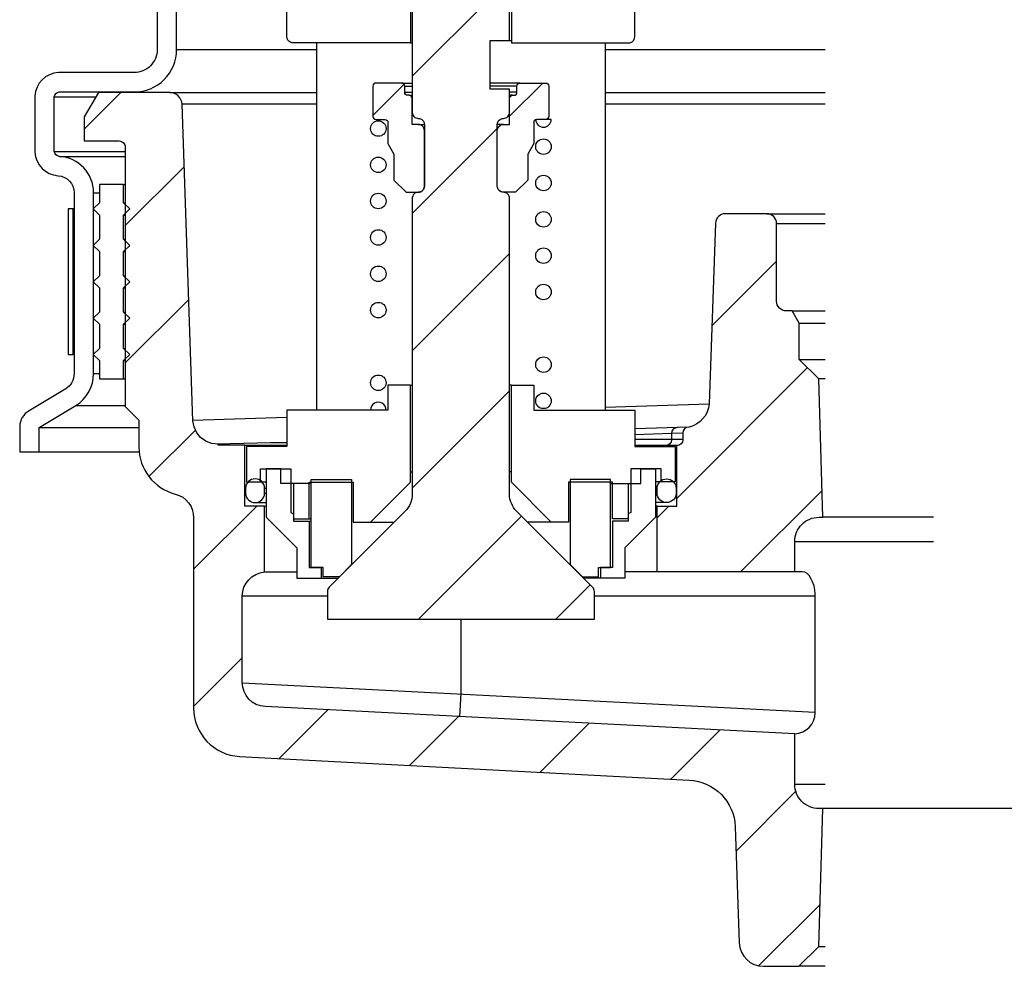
# Model space of a CAD drawing. Extents: x -169 to 2224, y 0 to 2796.
# Tile 93 of 256: x 197.98 to 203.05, y 1094.51 to 1099.39. Entities that reach past the tile are written whole.
import ezdxf

# ---------------------------------------------------------------- set-up
doc = ezdxf.new("R2010")
doc.units = 0
doc.header["$MEASUREMENT"] = 0
for name, color, linetype in [('MULTI-PORT-SPILL-BUCKET', 1, 'CONTINUOUS'), ('MULTI-PORT-SPILL-BUCKET-HATCH', 7, 'CONTINUOUS'), ('MULTI-PORT-SPILL-BUCKET-SHROUD', 1, 'CONTINUOUS')]:
    doc.layers.add(name, color=color, linetype=linetype)
pattern_1 = [(45, (-7633.7144, -92.05466), (-0.35355339, 0.35355339), [])]

msp = doc.modelspace()

# ---------------------------------------------------------------- hatches: boundary and pattern name
at = {"layer": 'MULTI-PORT-SPILL-BUCKET-HATCH', "linetype": 'Continuous'}
h = msp.add_hatch(dxfattribs=at)
h.set_pattern_fill('LINE', color=256, scale=4, angle=45, style=0)
h.set_pattern_definition(pattern_1)
edge = h.paths.add_edge_path()
edge.add_line((199.99798, 1099.95276), (199.99798, 1098.91052))
edge.add_arc((200.02923, 1098.91052), 0.03125, 180, 270.32523)
edge.add_arc((200.02958, 1098.84802), 0.03125, 0, 90.32523, ccw=False)
edge.add_line((200.06083, 1098.84802), (200.06083, 1098.52984))
edge.add_arc((200.02958, 1098.52984), 0.03125, 269.67477, 360, ccw=False)
edge.add_arc((200.02923, 1098.46734), 0.03125, 89.67477, 180)
edge.add_line((199.99798, 1098.46734), (199.99798, 1096.94492))
edge.add_arc((199.87298, 1096.94492), 0.125, -45.00003, 0, ccw=False)
edge.add_line((199.96137, 1096.85654), (199.57035, 1096.46552))
edge.add_arc((199.59245, 1096.44342), 0.03125, 134.99997, 180)
edge.add_line((199.5612, 1096.44342), (199.5612, 1096.29976))
edge.add_line((199.5612, 1096.29976), (200.93546, 1096.29976))
edge.add_line((200.93546, 1096.29976), (200.93546, 1096.44342))
edge.add_arc((200.90421, 1096.44342), 0.03125, 360, 405.00003)
edge.add_line((200.92631, 1096.46552), (200.53529, 1096.85654))
edge.add_arc((200.62368, 1096.94492), 0.125, 180, 225.00003, ccw=False)
edge.add_line((200.49868, 1096.94492), (200.49868, 1098.46734))
edge.add_arc((200.46743, 1098.46734), 0.03125, 0, 90.32523)
edge.add_arc((200.46708, 1098.52984), 0.03125, 180, 270.32523, ccw=False)
edge.add_line((200.43583, 1098.52984), (200.43583, 1098.84802))
edge.add_arc((200.46708, 1098.84802), 0.03125, 89.67477, 180, ccw=False)
edge.add_arc((200.46743, 1098.91052), 0.03125, 269.67477, 360)
edge.add_line((200.49868, 1098.91052), (200.49868, 1099.03019))
edge.add_line((200.49868, 1099.03019), (200.39854, 1099.03019))
edge.add_line((200.39854, 1099.03019), (200.39854, 1099.27947))
edge.add_line((200.39854, 1099.27947), (200.49868, 1099.27947))
edge.add_line((200.49868, 1099.27947), (200.49868, 1099.95276))
edge.add_arc((200.24833, 1099.95169), 0.25035, 0.24416, 179.75584)
h = msp.add_hatch(dxfattribs=at)
h.set_pattern_fill('LINE', color=256, scale=4, angle=45, style=0)
h.set_pattern_definition(pattern_1)
edge = h.paths.add_edge_path()
edge.add_line((200.02958, 1098.84802), (199.99798, 1098.84802))
edge.add_line((199.99798, 1098.84802), (199.99798, 1098.9826))
edge.add_arc((199.98235, 1098.9826), 0.01562, 0, 90)
edge.add_line((199.98235, 1098.99823), (199.97525, 1098.99823))
edge.add_arc((199.97525, 1099.01385), 0.01562, 180, 270, ccw=False)
edge.add_line((199.95963, 1099.01385), (199.95963, 1099.04546))
edge.add_arc((199.944, 1099.04546), 0.01562, 0, 90)
edge.add_line((199.944, 1099.06108), (199.81119, 1099.06108))
edge.add_arc((199.81119, 1099.04546), 0.01562, 90, 180)
edge.add_line((199.79557, 1099.04546), (199.79557, 1098.88921))
edge.add_arc((199.81119, 1098.88921), 0.01562, 180, 270)
edge.add_line((199.81119, 1098.87359), (199.85771, 1098.87359))
edge.add_arc((199.85771, 1098.85796), 0.01562, 0, 90, ccw=False)
edge.add_line((199.87334, 1098.85796), (199.87334, 1098.74894))
edge.add_line((199.87334, 1098.74894), (199.90423, 1098.69461))
edge.add_line((199.90423, 1098.69461), (199.90423, 1098.56145))
edge.add_line((199.90423, 1098.56145), (199.96708, 1098.49859))
edge.add_line((199.96708, 1098.49859), (200.02958, 1098.49859))
edge.add_arc((200.02958, 1098.52984), 0.03125, 270, 360)
edge.add_line((200.06083, 1098.52984), (200.06083, 1098.81677))
edge.add_arc((200.02958, 1098.81677), 0.03125, 0, 90)
h = msp.add_hatch(dxfattribs=at)
h.set_pattern_fill('LINE', color=256, scale=4, angle=45, style=0)
h.set_pattern_definition(pattern_1)
edge = h.paths.add_edge_path()
edge.add_line((200.46708, 1098.84802), (200.49868, 1098.84802))
edge.add_line((200.49868, 1098.84802), (200.49868, 1098.9826))
edge.add_arc((200.51431, 1098.9826), 0.01562, 90, 180, ccw=False)
edge.add_line((200.51431, 1098.99823), (200.52141, 1098.99823))
edge.add_arc((200.52141, 1099.01385), 0.01562, 270, 360)
edge.add_line((200.53703, 1099.01385), (200.53703, 1099.04546))
edge.add_arc((200.55266, 1099.04546), 0.01562, 90, 180, ccw=False)
edge.add_line((200.55266, 1099.06108), (200.68547, 1099.06108))
edge.add_arc((200.68547, 1099.04546), 0.01562, 0, 90, ccw=False)
edge.add_line((200.70109, 1099.04546), (200.70109, 1098.88921))
edge.add_arc((200.68547, 1098.88921), 0.01562, -90, 0, ccw=False)
edge.add_line((200.68547, 1098.87359), (200.63895, 1098.87359))
edge.add_arc((200.63895, 1098.85796), 0.01562, 90, 180)
edge.add_line((200.62332, 1098.85796), (200.62332, 1098.74894))
edge.add_line((200.62332, 1098.74894), (200.59243, 1098.69461))
edge.add_line((200.59243, 1098.69461), (200.59243, 1098.56145))
edge.add_line((200.59243, 1098.56145), (200.52957, 1098.49859))
edge.add_line((200.52957, 1098.49859), (200.46708, 1098.49859))
edge.add_arc((200.46708, 1098.52984), 0.03125, 180, 270, ccw=False)
edge.add_line((200.43583, 1098.52984), (200.43583, 1098.81677))
edge.add_arc((200.46708, 1098.81677), 0.03125, 90, 180, ccw=False)
h = msp.add_hatch(dxfattribs=at)
h.set_pattern_fill('LINE', color=256, scale=4, angle=45, style=0)
h.set_pattern_definition(pattern_1)
edge = h.paths.add_edge_path()
edge.add_arc((202.09176, 1095.45029), 0.125, 180, 270, ccw=False)
edge.add_line((201.96676, 1095.45029), (201.96676, 1095.70952))
edge.add_line((201.96676, 1095.70952), (199.2419, 1095.85018))
edge.add_arc((199.24835, 1095.97502), 0.125, 180, 267.04498, ccw=False)
edge.add_line((199.12335, 1095.97502), (199.12335, 1096.41872))
edge.add_arc((199.24835, 1096.41872), 0.125, 94.52539, 180, ccw=False)
edge.add_line((199.23849, 1096.54333), (199.2384, 1096.8825))
edge.add_line((199.2384, 1096.8825), (199.1372, 1096.8825))
edge.add_line((199.1372, 1096.8825), (199.1372, 1097.1957))
edge.add_line((199.1372, 1097.1957), (198.9987, 1097.1957))
edge.add_line((198.9987, 1097.1957), (198.9987, 1097.20103))
edge.add_line((198.9987, 1097.20103), (198.9987, 1097.20209))
edge.add_line((198.9987, 1097.20209), (198.96568, 1097.20529))
edge.add_line((198.96568, 1097.20529), (198.93585, 1097.21701))
edge.add_line((198.93585, 1097.21701), (198.90922, 1097.23512))
edge.add_line((198.90922, 1097.23512), (198.88898, 1097.26069))
edge.add_line((198.88898, 1097.26069), (198.87513, 1097.29051))
edge.add_line((198.87513, 1097.29051), (198.8698, 1097.32247))
edge.add_line((198.8698, 1097.32247), (198.81336, 1098.95174))
edge.add_arc((198.75069, 1098.94936), 0.06272, 2.17343, 90.18947)
edge.add_line((198.75048, 1099.01208), (198.38295, 1099.01208))
edge.add_line((198.38295, 1099.01208), (198.31051, 1098.88743))
edge.add_line((198.31051, 1098.88743), (198.31051, 1098.76279))
edge.add_line((198.31051, 1098.76279), (198.49019, 1098.76279))
edge.add_arc((198.48984, 1098.73119), 0.03161, -0.64312, 89.35688, ccw=False)
edge.add_line((198.52144, 1098.73083), (198.52144, 1097.39492))
edge.add_line((198.52144, 1097.39492), (198.59175, 1097.3246))
edge.add_line((198.59175, 1097.3246), (198.59175, 1097.18611))
edge.add_arc((198.84104, 1097.18611), 0.24929, 180, 255.43815)
edge.add_arc((198.74833, 1096.82383), 0.12467, -0.45794, 76.06169, ccw=False)
edge.add_line((198.873, 1096.82284), (198.873, 1095.84315))
edge.add_arc((199.123, 1095.84315), 0.25, 180, 266.99551)
edge.add_line((199.10989, 1095.59349), (201.42368, 1095.47205))
edge.add_arc((201.41057, 1095.22239), 0.25, 1.99999, 86.99551, ccw=False)
edge.add_line((201.66042, 1095.23112), (201.68129, 1094.63342))
edge.add_arc((201.80622, 1094.63779), 0.125, 182, 270)
edge.add_line((201.80622, 1094.51279), (201.98705, 1094.51279))
edge.add_line((201.98705, 1094.51279), (202.08991, 1094.61565))
edge.add_line((202.08991, 1094.61565), (202.11201, 1095.32529))
h = msp.add_hatch(dxfattribs=at)
h.set_pattern_fill('LINE', color=256, scale=4, angle=45, style=0)
h.set_pattern_definition(pattern_1)
h.paths.add_polyline_path([(202.08981, 1097.53819), (201.99021, 1097.63779), (201.99021, 1097.82529), (201.95412, 1097.88779), (201.92301, 1097.88779, -0.4142352), (201.87301, 1097.93779), (201.87301, 1098.33779, 0.4142352), (201.823, 1098.38779), (201.60879, 1098.38779, 0.4040555), (201.55882, 1098.33954), (201.52676, 1097.42163, -0.3783096), (201.40993, 1097.28696, 0.3026228), (201.39071, 1097.25812), (201.39071, 1097.22589, -0.4142136), (201.35946, 1097.19464), (201.35946, 1096.8825), (201.25826, 1096.8825), (201.25817, 1096.54333), (201.96676, 1096.54372), (201.96676, 1096.70029, -0.4142136), (202.09176, 1096.82529), (202.11201, 1096.82529)])

# ---------------------------------------------------------------- linework, layer by layer
at = {"layer": 'MULTI-PORT-SPILL-BUCKET', "color": 1, "linetype": 'Continuous'}
for p, q in [((199.5058, 1099.26776), (199.5058, 1097.37681)), ((200.99086, 1099.26776), (200.99086, 1097.37681))]:
    msp.add_line(p, q, dxfattribs=at)
at = {"layer": 'MULTI-PORT-SPILL-BUCKET', "color": 7, "linetype": 'Continuous'}
for p, q in [((199.98839, 1099.26776), (199.99798, 1099.26776)), ((200.49868, 1099.27947), (200.50827, 1099.27947)), ((199.944, 1099.06108), (199.99798, 1099.06108)), ((199.95963, 1099.04546), (199.99798, 1099.04546)), ((200.55266, 1099.06108), (200.39854, 1099.06108)), ((200.53703, 1099.04546), (200.39854, 1099.04546)), ((198.75015, 1099.01279), (199.5058, 1099.01279)), ((199.95963, 1099.01385), (199.99798, 1099.01385)), ((199.98235, 1098.99823), (199.99798, 1098.99823)), ((200.53703, 1099.01385), (200.49868, 1099.01385)), ((200.51431, 1098.99823), (200.49868, 1098.99823)), ((200.99086, 1099.01279), (202.12301, 1099.01217)), ((199.5058, 1098.95247), (198.81261, 1098.95247)), ((202.12301, 1098.95247), (200.99086, 1098.95247)), ((200.02958, 1098.84802), (200.06083, 1098.84802)), ((200.46708, 1098.84802), (200.43583, 1098.84802)), ((198.513, 1098.53779), (198.52151, 1098.53779)), ((198.513, 1098.38154), (198.52151, 1098.38154)), ((201.823, 1098.38779), (202.12301, 1098.38779)), ((201.87301, 1098.33779), (202.12301, 1098.33779)), ((198.513, 1098.19404), (198.52151, 1098.19404)), ((198.513, 1098.00654), (198.52151, 1098.00654)), ((201.95412, 1097.88779), (202.12301, 1097.88779)), ((198.513, 1097.81904), (198.52151, 1097.81904)), ((201.99021, 1097.82529), (202.12301, 1097.82529)), ((198.513, 1097.63154), (198.52151, 1097.63154)), ((201.99021, 1097.63779), (202.12301, 1097.63779)), ((198.513, 1097.53779), (198.52151, 1097.53779)), ((199.98839, 1097.50464), (199.99798, 1097.50464)), ((200.50827, 1097.50464), (200.49868, 1097.50464)), ((202.12301, 1097.53819), (202.08981, 1097.53819)), ((200.99086, 1097.39265), (201.52632, 1097.4095)), ((198.86968, 1097.32587), (199.35346, 1097.3411)), ((201.42094, 1097.28936), (201.1432, 1097.28025)), ((199.1372, 1097.1957), (199.35346, 1097.1957)), ((199.98839, 1097.05934), (199.99798, 1097.05934)), ((200.50827, 1097.05934), (200.49868, 1097.05934)), ((199.2171, 1097.00714), (199.24692, 1097.00714)), ((201.27956, 1097.00714), (201.24973, 1097.00714)), ((199.2384, 1096.97411), (199.24692, 1096.97411)), ((199.2384, 1096.94961), (199.24692, 1096.94961)), ((201.25826, 1096.97411), (201.24973, 1096.97411)), ((201.25826, 1096.94961), (201.24973, 1096.94961)), ((199.1894, 1096.90061), (199.24692, 1096.90061)), ((201.30726, 1096.90061), (201.24973, 1096.90061)), ((199.46745, 1096.81645), (199.4781, 1096.81645)), ((199.46745, 1096.80473), (199.4781, 1096.80473)), ((199.78278, 1096.7994), (199.90423, 1096.7994)), ((200.71388, 1096.7994), (200.59243, 1096.7994)), ((202.67998, 1096.82529), (202.11201, 1096.82529)), ((201.96676, 1096.70029), (202.67998, 1096.70029)), ((199.23849, 1096.54333), (199.40459, 1096.54333)), ((201.25817, 1096.54333), (201.09207, 1096.54333)), ((199.5612, 1096.41908), (199.12335, 1096.41908)), ((199.5612, 1096.41908), (199.12335, 1096.41908)), ((202.07238, 1096.41908), (200.93546, 1096.41908)), ((202.07238, 1095.81903), (199.1234, 1095.97125)), ((201.96676, 1095.45029), (202.12301, 1095.45029)), ((202.11201, 1095.32529), (202.09176, 1095.32529)), ((206.384, 1095.32529), (202.11201, 1095.32529)), ((202.08991, 1094.61565), (202.12301, 1094.61565)), ((202.12301, 1094.51279), (201.98705, 1094.51279))]:
    msp.add_line(p, q, dxfattribs=at)
at = {"layer": 'MULTI-PORT-SPILL-BUCKET', "linetype": 'Continuous'}
for p, q in [((200.71346, 1098.87359), (200.68547, 1098.87359)), ((199.2384, 1096.8825), (199.24692, 1096.8825)), ((201.25826, 1096.8825), (201.24973, 1096.8825))]:
    msp.add_line(p, q, dxfattribs=at)
at = {"layer": 'MULTI-PORT-SPILL-BUCKET', "color": 1, "linetype": 'Continuous'}
for points in [[(199.73804, 1100.95523), (199.98839, 1100.95523), (199.98839, 1099.26776), (199.38471, 1099.26776, -0.4142136), (199.35346, 1099.29901), (199.35346, 1099.44108, -0.3984842), (199.38302, 1099.47228), (199.73804, 1099.49147)], [(200.75862, 1100.95523), (200.50827, 1100.95523), (200.50827, 1099.26776), (201.11195, 1099.26776, 0.4142136), (201.1432, 1099.29901), (201.1432, 1099.44108, 0.3984842), (201.11364, 1099.47228), (200.75862, 1099.49147)]]:
    msp.add_lwpolyline(points, format="xyb", close=True, dxfattribs=at)
at = {"layer": 'MULTI-PORT-SPILL-BUCKET', "linetype": 'Continuous'}
for points in [[(199.99798, 1099.95276), (199.99798, 1098.91052, 0.4158771), (200.02941, 1098.87927, -0.4158771), (200.06083, 1098.84802), (200.06083, 1098.52984, -0.4158771), (200.02941, 1098.49859, 0.4158771), (199.99798, 1098.46734), (199.99798, 1096.94492, -0.1989125), (199.96137, 1096.85654), (199.57035, 1096.46552, 0.1989125), (199.5612, 1096.44342), (199.5612, 1096.29976), (200.93546, 1096.29976), (200.93546, 1096.44342, 0.1989125), (200.92631, 1096.46552), (200.53529, 1096.85654, -0.1989125), (200.49868, 1096.94492), (200.49868, 1098.46734, 0.4158771), (200.46725, 1098.49859, -0.4158771), (200.43583, 1098.52984), (200.43583, 1098.84802, -0.4158771), (200.46725, 1098.87927, 0.4158771), (200.49868, 1098.91052), (200.49868, 1099.03019), (200.39854, 1099.03019), (200.39854, 1099.27947), (200.49868, 1099.27947), (200.49868, 1099.95276, 0.9957477)], [(202.09176, 1095.32529, -0.4142136), (201.96676, 1095.45029), (201.96676, 1095.70952), (199.2419, 1095.85018, -0.399187), (199.12335, 1095.97502), (199.12335, 1096.41872, -0.3912647), (199.23849, 1096.54333), (199.2384, 1096.8825), (199.1372, 1096.8825), (199.1372, 1097.1957), (198.9987, 1097.1957), (198.9987, 1097.20103), (198.9987, 1097.20209), (198.96568, 1097.20529), (198.93585, 1097.21701), (198.90922, 1097.23512), (198.88898, 1097.26069), (198.87513, 1097.29051), (198.8698, 1097.32247), (198.81336, 1098.95174, 0.4041076), (198.75048, 1099.01208), (198.38295, 1099.01208), (198.31051, 1098.88743), (198.31051, 1098.76279), (198.49019, 1098.76279, -0.4142136), (198.52144, 1098.73083), (198.52144, 1097.39492), (198.59175, 1097.3246), (198.59175, 1097.18611, 0.3415877), (198.77836, 1096.94483, -0.3468657), (198.873, 1096.82284), (198.873, 1095.84315, 0.3989369), (199.10989, 1095.59349), (201.42368, 1095.47205, -0.3888562), (201.66042, 1095.23112), (201.68129, 1094.63342, 0.4040262), (201.80622, 1094.51279), (201.98705, 1094.51279), (202.08991, 1094.61565), (202.11201, 1095.32529)], [(201.96676, 1096.54372), (201.96676, 1096.70029, -0.4142136), (202.09176, 1096.82529), (202.11201, 1096.82529), (202.08981, 1097.53819), (201.99021, 1097.63779), (201.99021, 1097.82529), (201.95412, 1097.88779), (201.92301, 1097.88779, -0.4142352), (201.87301, 1097.93779), (201.87301, 1098.33779, 0.4142352), (201.823, 1098.38779), (201.60879, 1098.38779, 0.4040555), (201.55882, 1098.33954), (201.52636, 1097.40989, -0.3254985), (201.42326, 1097.28943), (201.42094, 1097.28936, 0.4046463), (201.39071, 1097.25812), (201.39071, 1097.22589, -0.4142136), (201.35946, 1097.19464), (201.1432, 1097.19464)], [(201.96676, 1095.70952, 0.397007), (202.07238, 1095.81903), (202.07238, 1096.41908), (202.07238, 1096.4308), (202.07025, 1096.4521), (202.06599, 1096.47235), (202.05853, 1096.49259), (202.05001, 1096.50963), (202.04042, 1096.52455), (202.02977, 1096.5352), (202.01805, 1096.54159), (202.00633, 1096.54372), (201.96676, 1096.54372), (201.25817, 1096.54333), (201.25826, 1096.8825), (201.35946, 1096.8825), (201.35946, 1097.19464)]]:
    msp.add_lwpolyline(points, format="xyb", dxfattribs=at)
at = {"layer": 'MULTI-PORT-SPILL-BUCKET', "color": 2}
for points in [[(200.02958, 1098.84802), (199.99798, 1098.84802), (199.99798, 1098.9826, 0.4142136), (199.98235, 1098.99823), (199.97525, 1098.99823, -0.4142136), (199.95963, 1099.01385), (199.95963, 1099.04546, 0.4142136), (199.944, 1099.06108), (199.81119, 1099.06108, 0.4142136), (199.79557, 1099.04546), (199.79557, 1098.88921, 0.4142136), (199.81119, 1098.87359), (199.85771, 1098.87359, -0.4142136), (199.87334, 1098.85796), (199.87334, 1098.74894), (199.90423, 1098.69461), (199.90423, 1098.56145), (199.96708, 1098.49859), (200.02958, 1098.49859, 0.4142136), (200.06083, 1098.52984), (200.06083, 1098.81677, 0.4142136)], [(200.46708, 1098.84802), (200.49868, 1098.84802), (200.49868, 1098.9826, -0.4142136), (200.51431, 1098.99823), (200.52141, 1098.99823, 0.4142136), (200.53703, 1099.01385), (200.53703, 1099.04546, -0.4142136), (200.55266, 1099.06108), (200.68547, 1099.06108, -0.4142136), (200.70109, 1099.04546), (200.70109, 1098.88921, -0.4142136), (200.68547, 1098.87359), (200.63895, 1098.87359, 0.4142136), (200.62332, 1098.85796), (200.62332, 1098.74894), (200.59243, 1098.69461), (200.59243, 1098.56145), (200.52957, 1098.49859), (200.46708, 1098.49859, -0.4142136), (200.43583, 1098.52984), (200.43583, 1098.81677, -0.4142136)]]:
    msp.add_lwpolyline(points, format="xyb", close=True, dxfattribs=at)
at = {"layer": 'MULTI-PORT-SPILL-BUCKET', "color": 2, "linetype": 'Continuous'}
for points in [[(198.513, 1097.81904), (198.54425, 1097.85029), (198.513, 1097.88154), (198.513, 1098.00654), (198.54425, 1098.03779), (198.513, 1098.06904), (198.513, 1098.19404), (198.54425, 1098.22529), (198.513, 1098.25654), (198.513, 1098.38154), (198.54425, 1098.41279), (198.513, 1098.44404), (198.513, 1098.53779), (198.388, 1098.53779), (198.388, 1098.44404), (198.35675, 1098.41279), (198.388, 1098.38154), (198.388, 1098.25654), (198.35675, 1098.22529), (198.388, 1098.19404), (198.388, 1098.06904), (198.35675, 1098.03779), (198.388, 1098.00654), (198.388, 1097.88154), (198.35675, 1097.85029), (198.388, 1097.81904), (198.388, 1097.69404), (198.35675, 1097.66279), (198.388, 1097.63154), (198.388, 1097.53779), (198.513, 1097.53779), (198.513, 1097.63154), (198.54425, 1097.66279), (198.513, 1097.69404)], [(199.68584, 1096.58207), (199.62298, 1096.51922), (199.53989, 1096.51922), (199.53989, 1096.56716), (199.4781, 1096.56716), (199.4781, 1097.01992), (199.68584, 1097.01992), (199.68584, 1096.58207)], [(200.81082, 1096.58207), (200.87367, 1096.51922), (200.95677, 1096.51922), (200.95677, 1096.56716), (201.01856, 1096.56716), (201.01856, 1097.01992), (200.81082, 1097.01992), (200.81082, 1096.58207)]]:
    msp.add_lwpolyline(points, close=True, dxfattribs=at)
at = {"layer": 'MULTI-PORT-SPILL-BUCKET', "color": 1, "linetype": 'Continuous'}
for points in [[(199.38755, 1096.81645), (199.46745, 1096.81645), (199.46745, 1097.00501), (199.69436, 1097.00501), (199.69436, 1096.7994), (199.78278, 1096.7994), (199.98839, 1097.00607), (199.98839, 1097.50464), (199.87334, 1097.50464), (199.87334, 1097.37681), (199.35346, 1097.37681), (199.35346, 1097.18931), (199.35346, 1097.18931), (199.14465, 1097.18931), (199.14465, 1097.00714), (199.2171, 1097.00714), (199.2171, 1097.07425), (199.3737, 1097.07425), (199.3737, 1096.84947), (199.38755, 1096.84201)], [(201.10911, 1096.81645), (201.02921, 1096.81645), (201.02921, 1097.00501), (200.8023, 1097.00501), (200.8023, 1096.7994), (200.71388, 1096.7994), (200.50827, 1097.00607), (200.50827, 1097.50464), (200.62332, 1097.50464), (200.62332, 1097.37681), (201.1432, 1097.37681), (201.1432, 1097.18931), (201.1432, 1097.18931), (201.352, 1097.18931), (201.352, 1097.00714), (201.27956, 1097.00714), (201.27956, 1097.07425), (201.12296, 1097.07425), (201.12296, 1096.84947), (201.10911, 1096.84201)]]:
    msp.add_lwpolyline(points, close=True, dxfattribs=at)
at = {"layer": 'MULTI-PORT-SPILL-BUCKET', "color": 7, "linetype": 'Continuous'}
for points in [[(201.39071, 1097.25812), (201.33254, 1097.25622), (201.1432, 1097.2503)], [(199.35346, 1097.20848), (199.26823, 1097.20848), (199.05943, 1097.20316), (198.9987, 1097.20209)], [(201.39071, 1097.22589), (201.33247, 1097.22589), (201.1432, 1097.22634)], [(200.24833, 1096.29976), (200.24814, 1095.91695), (200.24203, 1095.79855)]]:
    msp.add_lwpolyline(points, dxfattribs=at)
msp.add_lwpolyline([(201.36508, 1097.28753), (201.36276, 1097.28745, 0.4046463), (201.33254, 1097.25622), (201.33247, 1097.22589, -0.4142136), (201.30122, 1097.19464)], format="xyb", dxfattribs=at)
at = {"layer": 'MULTI-PORT-SPILL-BUCKET', "linetype": 'Continuous'}
for points in [[(199.4781, 1096.99968), (199.3215, 1096.99968), (199.3215, 1097.07425), (199.24692, 1097.07425), (199.24692, 1096.82497), (199.40459, 1096.6673), (199.40459, 1096.51176), (199.61659, 1096.51176)], [(201.01856, 1096.99968), (201.17516, 1096.99968), (201.17516, 1097.07425), (201.24973, 1097.07425), (201.24973, 1096.82497), (201.09207, 1096.6673), (201.09207, 1096.51176), (200.88007, 1096.51176)], [(199.38755, 1096.99968), (199.38755, 1096.80473), (199.46745, 1096.80473), (199.46745, 1096.56716), (199.52924, 1096.56716), (199.52924, 1096.51176)], [(201.10911, 1096.99968), (201.10911, 1096.80473), (201.02921, 1096.80473), (201.02921, 1096.56716), (200.96742, 1096.56716), (200.96742, 1096.51176)]]:
    msp.add_lwpolyline(points, dxfattribs=at)
at = {"layer": 'MULTI-PORT-SPILL-BUCKET', "color": 7, "linetype": 'Continuous'}
for points in [[(199.2384, 1096.94961), (199.2384, 1096.97411, 1), (199.14039, 1096.97411), (199.14039, 1096.94961, 1)], [(201.25826, 1096.94961), (201.25826, 1096.97411, -1), (201.35627, 1096.97411), (201.35627, 1096.94961, -1)]]:
    msp.add_lwpolyline(points, format="xyb", close=True, dxfattribs=at)
for centre in [(199.82355, 1098.82684), (200.67351, 1098.73352), (199.82355, 1098.63988), (200.67351, 1098.54629), (199.82355, 1098.45342), (200.67351, 1098.35915), (199.82355, 1098.26585), (200.67351, 1098.17209), (199.82355, 1098.07891), (200.67351, 1097.98498), (199.82355, 1097.89185), (200.67351, 1097.61093), (199.82355, 1097.51743), (200.67351, 1097.42432)]:
    msp.add_circle(centre, 0.03996, dxfattribs=at)
for centre, start, end in [((200.67351, 1098.87374), 181.59604, 359.77333), ((199.82355, 1097.37736), 359.20471, 180.79529)]:
    msp.add_arc(centre, 0.03996, start, end, dxfattribs=at)
at = {"layer": 'MULTI-PORT-SPILL-BUCKET-SHROUD', "color": 7, "linetype": 'Continuous'}
for p, q in [((198.78551, 1099.23372), (199.5058, 1099.23372)), ((200.99086, 1099.23372), (202.12301, 1099.23372)), ((198.15613, 1098.98997), (198.3695, 1098.98997)), ((198.15613, 1098.70872), (198.52151, 1098.70872)), ((198.18242, 1098.68367), (198.52151, 1098.68367)), ((198.358, 1098.49655), (198.388, 1098.49655)), ((198.513, 1098.44404), (198.52149, 1098.44404)), ((198.513, 1098.25654), (198.52151, 1098.25654)), ((198.513, 1098.06904), (198.52151, 1098.06904)), ((198.513, 1097.88154), (198.52151, 1097.88154)), ((198.25803, 1097.66279), (198.25301, 1097.66279)), ((198.513, 1097.69404), (198.52151, 1097.69404)), ((198.358, 1097.56515), (198.388, 1097.56515)), ((198.26657, 1097.40059), (198.52151, 1097.40059)), ((198.078, 1097.28811), (198.59175, 1097.28811)), ((198.078, 1097.16279), (198.59284, 1097.16279))]:
    msp.add_line(p, q, dxfattribs=at)
at = {"layer": 'MULTI-PORT-SPILL-BUCKET-SHROUD', "color": 1, "linetype": 'Continuous'}
for points in [[(198.68551, 1099.79085), (198.68551, 1099.23372, -0.4142136), (198.56676, 1099.11497), (198.17759, 1099.11497, 0.384095), (198.05613, 1098.99351), (198.05613, 1098.70514, 0.3805779), (198.17607, 1098.58387, -0.3957054), (198.258, 1098.49655), (198.258, 1097.56461, -0.2641245), (198.21486, 1097.48619), (198.02677, 1097.37399, 0.2641245), (197.978, 1097.29166), (197.978, 1097.16279), (198.078, 1097.16279), (198.078, 1097.28811)], [(198.078, 1097.28811), (198.26657, 1097.40059, 0.2641245), (198.358, 1097.56515), (198.358, 1098.49655, 0.3957054), (198.18242, 1098.68367, -0.3636484), (198.15613, 1098.70872), (198.15613, 1098.98997, -0.3507712), (198.18113, 1099.01497), (198.56676, 1099.01497, 0.4142136), (198.78551, 1099.23372), (198.78551, 1099.79085, 0.2685301)]]:
    msp.add_lwpolyline(points, format="xyb", dxfattribs=at)
at = {"layer": 'MULTI-PORT-SPILL-BUCKET-SHROUD', "color": 7, "linetype": 'Continuous'}
msp.add_lwpolyline([(198.25301, 1098.41279), (198.228, 1098.41279), (198.228, 1097.66279), (198.25301, 1097.66279), (198.25301, 1098.41279), (198.25426, 1098.41279), (198.25803, 1098.41279)], dxfattribs=at)

doc.saveas('drawing.dxf')
